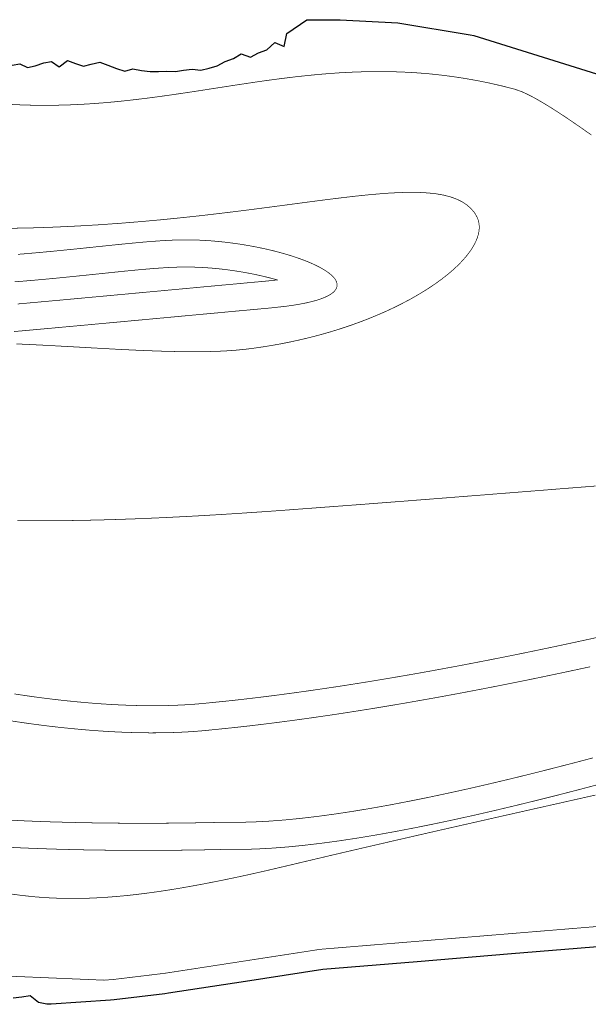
# Model space of a CAD drawing. Header units: metres. Extents: x 202574 to 204484, y 396053 to 396972.
# Tile 6 of 7: x 203982 to 204150, y 396053 to 396343. Entities that reach past the tile are written whole.
import ezdxf

# ---------------------------------------------------------------- set-up
doc = ezdxf.new("R2010")
doc.units = ezdxf.units.M
for name, color, linetype in [('N-WA-KG-GRENS_WATERSCHAP_DROOGGRASLAND-G', 2, 'Continuous'), ('N-WA-KG-GRENS_WATERSCHAP_GEUL_BODEM-G', 6, 'Continuous'), ('N-WA-KG-GRENS_WATERSCHAP_GEUL_INSTEEK-G', 5, 'Continuous'), ('N-WA-KG-GRENS_WATERSCHAP_INSTEEKMAAIVELD-G', 72, 'Continuous'), ('N-WA-KG-GRENS_WATERSCHAP_KWELMOERAS-G', 1, 'Continuous')]:
    doc.layers.add(name, color=color, linetype=linetype)

msp = doc.modelspace()

# ---------------------------------------------------------------- linework, layer by layer
at = {"layer": 'N-WA-KG-GRENS_WATERSCHAP_DROOGGRASLAND-G', "const_width": 0.2, "elevation": 13}
for points in [[(203979.27, 396318.53), (203982.82, 396318.37), (203986.33, 396318.27), (203989.8, 396318.25), (203993.24, 396318.29), (203996.64, 396318.38), (204000.01, 396318.53), (204003.34, 396318.73), (204006.65, 396318.98), (204009.93, 396319.27), (204013.19, 396319.6), (204016.42, 396319.97), (204019.63, 396320.36), (204022.83, 396320.78), (204026.01, 396321.22), (204029.17, 396321.68), (204032.32, 396322.15), (204035.47, 396322.63), (204038.6, 396323.12), (204041.73, 396323.6), (204044.86, 396324.09), (204047.98, 396324.56), (204051.1, 396325.03), (204054.23, 396325.48), (204057.36, 396325.91), (204060.5, 396326.31), (204063.64, 396326.69), (204066.8, 396327.03), (204069.97, 396327.34), (204073.16, 396327.61), (204076.36, 396327.84), (204079.58, 396328.01), (204082.82, 396328.13), (204086.08, 396328.2), (204089.37, 396328.2), (204092.69, 396328.14), (204096.04, 396328.01), (204099.42, 396327.81), (204102.83, 396327.53), (204106.28, 396327.16), (204109.76, 396326.71), (204113.29, 396326.17), (204116.86, 396325.54), (204120.47, 396324.81), (204124.12, 396323.97), (204127.83, 396323.03), (204127.83, 396323.03), (204129.98, 396322.27), (204131.21, 396321.72), (204132.55, 396321.06), (204133.98, 396320.29), (204135.5, 396319.42), (204137.12, 396318.46), (204138.81, 396317.41), (204140.59, 396316.27), (204142.43, 396315.06), (204144.35, 396313.77), (204146.33, 396312.41), (204148.37, 396310.99), (204150.47, 396309.51)], [(204154.22, 396076.38), (204126.44, 396074.09), (204098.65, 396071.8), (204070.66, 396069.49), (204047.73, 396065.95), (204025.08, 396062.46), (204024.17, 396062.34), (204009.43, 396060.56), (204008.47, 396060.5), (204007.02, 396060.39), (203954.32, 396062.61), (203920.91, 396067.94), (203861.25, 396094.42), (203815.31, 396124.41), (203820.46, 396185.57), (203815.83, 396199.5), (203807.64, 396212.28)]]:
    msp.add_lwpolyline(points, dxfattribs=at)
at = {"layer": 'N-WA-KG-GRENS_WATERSCHAP_GEUL_BODEM-G', "const_width": 0.2, "elevation": 11.8}
msp.add_lwpolyline([(203980.65, 396266.23), (203982.33, 396266.36), (203983.99, 396266.5), (203985.63, 396266.64), (203987.25, 396266.78), (203988.86, 396266.93), (203990.44, 396267.07), (203992, 396267.22), (203993.54, 396267.37), (203995.06, 396267.52), (203996.56, 396267.67), (203998.04, 396267.82), (203999.49, 396267.97), (204000.93, 396268.11), (204002.35, 396268.26), (204003.75, 396268.41), (204005.12, 396268.55), (204006.47, 396268.69), (204007.8, 396268.83), (204009.11, 396268.97), (204010.4, 396269.1), (204011.66, 396269.23), (204012.9, 396269.36), (204014.12, 396269.48), (204015.32, 396269.6), (204016.49, 396269.71), (204017.64, 396269.82), (204018.77, 396269.92), (204019.88, 396270.01), (204020.96, 396270.1), (204022.01, 396270.19), (204023.05, 396270.26), (204024.05, 396270.33), (204025.03, 396270.39), (204025.99, 396270.45), (204026.92, 396270.49), (204027.83, 396270.53), (204028.71, 396270.56), (204029.54, 396270.58), (204031.18, 396270.6), (204032.88, 396270.58), (204034.59, 396270.52), (204036.32, 396270.44), (204038.05, 396270.32), (204039.79, 396270.17), (204041.53, 396269.99), (204043.26, 396269.78), (204044.98, 396269.54), (204046.68, 396269.28), (204048.36, 396269), (204050.01, 396268.69), (204051.64, 396268.36), (204053.22, 396268.01), (204054.77, 396267.64), (204056.27, 396267.26), (204057.71, 396266.86), (204057.95, 396266.79), (204055.04, 396266.47), (204053.91, 396266.37), (204052.67, 396266.25), (204051.4, 396266.14), (204050.1, 396266.02), (204048.77, 396265.9), (204047.41, 396265.77), (204046.03, 396265.64), (204044.62, 396265.51), (204043.19, 396265.38), (204041.73, 396265.25), (204040.25, 396265.11), (204038.75, 396264.97), (204037.22, 396264.83), (204035.67, 396264.69), (204034.11, 396264.54), (204032.52, 396264.39), (204030.91, 396264.24), (204029.29, 396264.09), (204027.64, 396263.94), (204025.99, 396263.79), (204024.31, 396263.63), (204022.62, 396263.47), (204020.92, 396263.32), (204019.2, 396263.16), (204017.47, 396263), (204015.73, 396262.84), (204013.98, 396262.67), (204012.22, 396262.51), (204010.45, 396262.35), (204008.67, 396262.18), (204006.88, 396262.02), (204005.09, 396261.85), (204003.29, 396261.69), (204001.48, 396261.52), (203999.67, 396261.35), (203997.86, 396261.19), (203996.04, 396261.02), (203994.23, 396260.85), (203992.41, 396260.69), (203990.59, 396260.52), (203988.77, 396260.36), (203986.95, 396260.19), (203985.13, 396260.03), (203983.32, 396259.86), (203981.51, 396259.7)], dxfattribs=at)
at = {"layer": 'N-WA-KG-GRENS_WATERSCHAP_GEUL_BODEM-G', "const_width": 0.2}
for points in [[(203979.34, 396136.86), (203982.36, 396136.4), (203985.37, 396135.97), (203988.38, 396135.57), (203991.38, 396135.2), (203994.37, 396134.86), (203997.35, 396134.56), (204000.31, 396134.28), (204003.26, 396134.03), (204006.19, 396133.82), (204009.09, 396133.64), (204011.97, 396133.5), (204014.82, 396133.4), (204017.65, 396133.33), (204020.44, 396133.29), (204023.2, 396133.3), (204025.93, 396133.35), (204028.62, 396133.43), (204031.27, 396133.56), (204033.87, 396133.73), (204036.43, 396133.94), (204045.26, 396134.84), (204049.74, 396135.34), (204054.22, 396135.88), (204058.73, 396136.45), (204063.25, 396137.05), (204067.79, 396137.68), (204072.33, 396138.33), (204076.87, 396139.01), (204081.41, 396139.72), (204085.94, 396140.44), (204090.46, 396141.19), (204094.97, 396141.95), (204099.46, 396142.74), (204103.92, 396143.53), (204108.36, 396144.34), (204112.76, 396145.16), (204117.12, 396145.99), (204121.44, 396146.83), (204125.71, 396147.67), (204129.94, 396148.52), (204134.1, 396149.37), (204138.21, 396150.23), (204142.25, 396151.08), (204146.22, 396151.93), (204150.12, 396152.77)], [(204150.95, 396125.92), (204144.7, 396124.27), (204138.48, 396122.67), (204132.3, 396121.11), (204126.18, 396119.61), (204120.11, 396118.17), (204114.12, 396116.79), (204108.21, 396115.49), (204102.38, 396114.25), (204096.66, 396113.1), (204091.04, 396112.02), (204085.55, 396111.04), (204080.19, 396110.15), (204074.96, 396109.36), (204069.89, 396108.67), (204064.98, 396108.09), (204060.24, 396107.62), (204055.69, 396107.27), (204051.34, 396107.04), (204047.19, 396106.92), (204043.07, 396106.94), (204042.45, 396106.93), (204041.92, 396106.92), (204041.27, 396106.91), (204040.48, 396106.89), (204039.56, 396106.87), (204038.52, 396106.85), (204037.34, 396106.83), (204036.04, 396106.8), (204034.62, 396106.78), (204033.08, 396106.75), (204031.44, 396106.73), (204029.69, 396106.71), (204027.84, 396106.69), (204025.89, 396106.67), (204023.86, 396106.66), (204021.73, 396106.65), (204019.53, 396106.64), (204017.24, 396106.64), (204014.89, 396106.65), (204012.47, 396106.66), (204009.98, 396106.68), (204007.44, 396106.71), (204004.84, 396106.74), (204002.19, 396106.79), (203999.5, 396106.84), (203996.77, 396106.91), (203994.01, 396106.98), (203991.21, 396107.06), (203988.4, 396107.16), (203985.56, 396107.27), (203982.7, 396107.39), (203979.84, 396107.53)]]:
    msp.add_lwpolyline(points, dxfattribs=at)
at = {"layer": 'N-WA-KG-GRENS_WATERSCHAP_GEUL_INSTEEK-G', "const_width": 0.2, "elevation": 12.6}
msp.add_lwpolyline([(203981.68, 396274.34), (203983.32, 396274.47), (203984.94, 396274.61), (203986.55, 396274.75), (203988.13, 396274.89), (203989.69, 396275.04), (203991.24, 396275.18), (203992.77, 396275.33), (203994.27, 396275.48), (203995.76, 396275.63), (203997.23, 396275.78), (203998.68, 396275.92), (204000.11, 396276.07), (204001.52, 396276.22), (204002.91, 396276.36), (204004.29, 396276.51), (204005.64, 396276.65), (204006.97, 396276.79), (204008.28, 396276.93), (204009.58, 396277.06), (204010.85, 396277.19), (204012.1, 396277.32), (204013.34, 396277.44), (204014.55, 396277.56), (204015.74, 396277.67), (204016.92, 396277.78), (204018.07, 396277.89), (204019.2, 396277.99), (204020.31, 396278.08), (204021.41, 396278.16), (204022.48, 396278.24), (204023.53, 396278.32), (204024.56, 396278.38), (204025.57, 396278.44), (204026.56, 396278.49), (204027.53, 396278.53), (204028.47, 396278.56), (204029.4, 396278.58), (204031.19, 396278.6), (204031.19, 396278.6), (204033.05, 396278.58), (204034.92, 396278.52), (204036.79, 396278.42), (204038.67, 396278.3), (204040.55, 396278.13), (204042.42, 396277.94), (204044.28, 396277.71), (204046.13, 396277.46), (204047.96, 396277.18), (204049.76, 396276.87), (204051.55, 396276.54), (204053.3, 396276.18), (204055.01, 396275.81), (204056.69, 396275.41), (204058.32, 396274.99), (204059.91, 396274.55), (204061.45, 396274.1), (204062.92, 396273.63), (204064.34, 396273.14), (204065.7, 396272.65), (204066.99, 396272.14), (204068.2, 396271.62), (204069.34, 396271.09), (204070.4, 396270.56), (204071.37, 396270.02), (204072.25, 396269.47), (204073.04, 396268.93), (204073.74, 396268.38), (204074.33, 396267.83), (204074.81, 396267.28), (204075.19, 396266.73), (204075.45, 396266.18), (204075.59, 396265.64), (204075.61, 396265.11), (204075.5, 396264.58), (204075.27, 396264.07), (204074.89, 396263.56), (204074.38, 396263.06), (204073.72, 396262.58), (204072.92, 396262.11), (204071.97, 396261.66), (204070.85, 396261.22), (204069.58, 396260.8), (204068.15, 396260.41), (204066.54, 396260.03), (204064.76, 396259.68), (204062.81, 396259.35), (204060.67, 396259.04), (204055.84, 396258.51), (204055.84, 396258.51), (204054.63, 396258.4), (204053.39, 396258.29), (204052.13, 396258.17), (204050.83, 396258.05), (204049.5, 396257.93), (204048.15, 396257.8), (204046.77, 396257.68), (204045.36, 396257.55), (204043.93, 396257.42), (204042.47, 396257.28), (204040.99, 396257.14), (204039.49, 396257), (204037.96, 396256.86), (204036.41, 396256.72), (204034.84, 396256.57), (204033.26, 396256.43), (204031.65, 396256.28), (204030.03, 396256.13), (204028.38, 396255.97), (204026.72, 396255.82), (204025.05, 396255.66), (204023.36, 396255.51), (204021.66, 396255.35), (204019.94, 396255.19), (204018.21, 396255.03), (204016.47, 396254.87), (204014.72, 396254.71), (204012.96, 396254.54), (204011.19, 396254.38), (204009.41, 396254.22), (204007.62, 396254.05), (204005.82, 396253.89), (204004.02, 396253.72), (204002.22, 396253.55), (204000.41, 396253.39), (203998.59, 396253.22), (203996.77, 396253.05), (203994.96, 396252.89), (203993.13, 396252.72), (203991.31, 396252.55), (203989.49, 396252.39), (203987.67, 396252.22), (203985.86, 396252.06), (203984.04, 396251.89), (203982.23, 396251.73), (203980.42, 396251.57)], dxfattribs=at)
at = {"layer": 'N-WA-KG-GRENS_WATERSCHAP_GEUL_INSTEEK-G', "const_width": 0.2}
for points in [[(203980.57, 396144.76), (203983.52, 396144.32), (203986.46, 396143.9), (203989.4, 396143.51), (203992.32, 396143.15), (203995.24, 396142.82), (203998.14, 396142.52), (204001.02, 396142.25), (204003.88, 396142.01), (204006.72, 396141.8), (204009.53, 396141.63), (204012.32, 396141.49), (204015.07, 396141.39), (204017.79, 396141.32), (204020.48, 396141.29), (204023.13, 396141.3), (204025.73, 396141.34), (204028.29, 396141.43), (204030.81, 396141.55), (204033.28, 396141.71), (204035.7, 396141.91), (204035.7, 396141.91), (204044.41, 396142.79), (204048.81, 396143.29), (204053.25, 396143.82), (204057.7, 396144.38), (204062.18, 396144.98), (204066.66, 396145.6), (204071.16, 396146.25), (204075.66, 396146.92), (204080.16, 396147.62), (204084.66, 396148.34), (204089.14, 396149.08), (204093.62, 396149.84), (204098.07, 396150.61), (204102.5, 396151.4), (204106.9, 396152.21), (204111.28, 396153.02), (204115.61, 396153.85), (204119.9, 396154.68), (204124.15, 396155.52), (204128.35, 396156.36), (204132.49, 396157.21), (204136.57, 396158.06), (204140.59, 396158.9), (204144.54, 396159.75), (204148.41, 396160.59), (204152.21, 396161.42)], [(204153.01, 396118.19), (204146.72, 396116.53), (204140.45, 396114.91), (204134.23, 396113.35), (204128.05, 396111.84), (204121.93, 396110.38), (204115.88, 396108.99), (204109.9, 396107.67), (204104, 396106.42), (204098.2, 396105.25), (204092.5, 396104.16), (204086.91, 396103.16), (204081.44, 396102.25), (204076.1, 396101.44), (204070.9, 396100.74), (204065.84, 396100.14), (204060.95, 396099.65), (204056.21, 396099.29), (204051.66, 396099.04), (204047.28, 396098.92), (204043.1, 396098.94), (204043.1, 396098.94), (204042.58, 396098.93), (204042.09, 396098.92), (204041.45, 396098.91), (204040.66, 396098.89), (204039.74, 396098.87), (204038.68, 396098.85), (204037.49, 396098.83), (204036.18, 396098.8), (204034.75, 396098.78), (204033.2, 396098.75), (204031.54, 396098.73), (204029.78, 396098.71), (204027.92, 396098.69), (204025.95, 396098.67), (204023.9, 396098.66), (204021.76, 396098.65), (204019.53, 396098.64), (204017.23, 396098.64), (204014.86, 396098.65), (204012.41, 396098.66), (204009.91, 396098.68), (204007.34, 396098.71), (204004.72, 396098.75), (204002.05, 396098.79), (203999.33, 396098.84), (203996.57, 396098.91), (203993.78, 396098.98), (203990.96, 396099.07), (203988.11, 396099.17), (203985.23, 396099.28), (203982.34, 396099.4), (203979.44, 396099.54)]]:
    msp.add_lwpolyline(points, dxfattribs=at)
at = {"layer": 'N-WA-KG-GRENS_WATERSCHAP_INSTEEKMAAIVELD-G'}
for points in [[(203979.89, 396330.08, 13.68), (203982.18, 396330.46, 13.7), (203984.41, 396329.4, 13.65), (203986.7, 396329.87, 13.68), (203989.21, 396330.77, 13.73), (203991.48, 396331.2, 13.75), (203993.8, 396329.62, 13.67), (203996.24, 396331.45, 13.75), (203998.57, 396330.55, 13.7), (204000.93, 396329.83, 13.66), (204003.23, 396330.41, 13.68), (204005.69, 396331.02, 13.7), (204008.12, 396330.12, 13.65), (204010.6, 396329.11, 13.59), (204013.09, 396328.37, 13.54), (204015.44, 396328.99, 13.55), (204018.02, 396328.52, 13.52), (204020.51, 396328.19, 13.48), (204022.98, 396328.23, 13.47), (204025.44, 396328.37, 13.46), (204027.98, 396328.26, 13.43), (204030.42, 396328.63, 13.43), (204032.89, 396328.87, 13.43), (204035.45, 396328.57, 13.39), (204037.88, 396329.21, 13.41), (204040.3, 396329.91, 13.42), (204042.65, 396331.13, 13.47), (204045.05, 396332.05, 13.49), (204047.39, 396333.48, 13.55), (204050.11, 396332.44, 13.47), (204052.46, 396333.7, 13.52), (204054.91, 396334.65, 13.55), (204057.23, 396336.74, 13.64), (204059.98, 396335.64, 13.57), (204060.78, 396339.45, 13.72), (204066.66, 396343.49, 14), (204076.51, 396343.47, 14.04), (204093.44, 396342.61, 14.03), (204114.77, 396338.99, 13.96), (204115.85, 396338.85, 13.97), (204137.85, 396331.95, 13.96), (204159.86, 396325.05, 13.9)], [(204154.71, 396070.4, 12.06), (204126.93, 396068.11, 15.14), (204099.14, 396065.82, 14.7), (204071.36, 396063.53, 13.47), (204048.64, 396060.02, 13.44), (204025.92, 396056.52, 13.45), (204024.91, 396056.39, 13.46), (204009.99, 396054.59, 13.53), (204008.88, 396054.51, 13.55), (203991.41, 396053.28, 13.53), (203990.16, 396053.35, 13.49), (203987.68, 396053.78, 13.47), (203985.26, 396055.76, 13.38), (203982.74, 396055.37, 13.4), (203980.23, 396055.06, 13.42)]]:
    msp.add_polyline3d(points, dxfattribs=at)
at = {"layer": 'N-WA-KG-GRENS_WATERSCHAP_KWELMOERAS-G'}
for points in [[(203979.19, 396282, 0.2, 0.2, 0), (203986.04, 396282.14, 0.2, 0.2, 0), (203992.72, 396282.37, 0.2, 0.2, 0), (203999.23, 396282.68, 0.2, 0.2, 0), (204005.59, 396283.05, 0.2, 0.2, 0), (204011.78, 396283.49, 0.2, 0.2, 0), (204017.8, 396283.98, 0.2, 0.2, 0), (204023.66, 396284.51, 0.2, 0.2, 0), (204029.35, 396285.08, 0.2, 0.2, 0), (204034.88, 396285.67, 0.2, 0.2, 0), (204040.23, 396286.29, 0.2, 0.2, 0), (204045.42, 396286.92, 0.2, 0.2, 0), (204050.43, 396287.55, 0.2, 0.2, 0), (204055.28, 396288.18, 0.2, 0.2, 0), (204059.95, 396288.8, 0.2, 0.2, 0), (204064.45, 396289.4, 0.2, 0.2, 0), (204068.78, 396289.97, 0.2, 0.2, 0), (204072.93, 396290.51, 0.2, 0.2, 0), (204076.91, 396291, 0.2, 0.2, 0), (204080.72, 396291.45, 0.2, 0.2, 0), (204084.34, 396291.83, 0.2, 0.2, 0), (204087.79, 396292.14, 0.2, 0.2, 0), (204091.06, 396292.39, 0.2, 0.2, 0), (204094.16, 396292.54, 0.2, 0.2, 0), (204097.07, 396292.61, 0.2, 0.2, 0), (204099.8, 396292.58, 0.2, 0.2, 0), (204102.35, 396292.43, 0.2, 0.2, 0), (204104.72, 396292.18, 0.2, 0.2, 0), (204106.91, 396291.8, 0.2, 0.2, 0), (204108.91, 396291.29, 0.2, 0.2, 0), (204110.72, 396290.64, 0.2, 0.2, 0), (204112.36, 396289.85, 0.2, 0.2, 0), (204113.8, 396288.9, 0.2, 0.2, 0), (204115.06, 396287.78, 0.2, 0.2, 0), (204116.13, 396286.5, 0.2, 0.2, 0), (204116.13, 396286.5, 0.2, 0.2, 0), (204116.94, 396285.05, 0.2, 0.2, 0), (204117.2, 396284.28, 0.2, 0.2, 0), (204117.37, 396283.5, 0.2, 0.2, 0), (204117.45, 396282.69, 0.2, 0.2, 0), (204117.44, 396281.86, 0.2, 0.2, 0), (204117.35, 396281.01, 0.2, 0.2, 0), (204117.16, 396280.14, 0.2, 0.2, 0), (204116.9, 396279.26, 0.2, 0.2, 0), (204116.54, 396278.36, 0.2, 0.2, 0), (204116.11, 396277.45, 0.2, 0.2, 0), (204115.59, 396276.52, 0.2, 0.2, 0), (204115, 396275.59, 0.2, 0.2, 0), (204114.32, 396274.64, 0.2, 0.2, 0), (204113.57, 396273.69, 0.2, 0.2, 0), (204112.74, 396272.73, 0.2, 0.2, 0), (204111.84, 396271.77, 0.2, 0.2, 0), (204110.87, 396270.8, 0.2, 0.2, 0), (204109.82, 396269.83, 0.2, 0.2, 0), (204108.7, 396268.86, 0.2, 0.2, 0), (204107.51, 396267.89, 0.2, 0.2, 0), (204106.26, 396266.92, 0.2, 0.2, 0), (204104.93, 396265.96, 0.2, 0.2, 0), (204103.55, 396265, 0.2, 0.2, 0), (204102.09, 396264.04, 0.2, 0.2, 0), (204100.58, 396263.1, 0.2, 0.2, 0), (204099, 396262.16, 0.2, 0.2, 0), (204097.37, 396261.23, 0.2, 0.2, 0), (204095.67, 396260.32, 0.2, 0.2, 0), (204093.92, 396259.42, 0.2, 0.2, 0), (204092.11, 396258.53, 0.2, 0.2, 0), (204090.25, 396257.66, 0.2, 0.2, 0), (204088.33, 396256.81, 0.2, 0.2, 0), (204086.36, 396255.98, 0.2, 0.2, 0), (204084.34, 396255.16, 0.2, 0.2, 0), (204082.27, 396254.37, 0.2, 0.2, 0), (204080.15, 396253.6, 0.2, 0.2, 0), (204077.98, 396252.86, 0.2, 0.2, 0), (204075.77, 396252.14, 0.2, 0.2, 0), (204073.52, 396251.45, 0.2, 0.2, 0), (204071.22, 396250.79, 0.2, 0.2, 0), (204068.88, 396250.16, 0.2, 0.2, 0), (204066.5, 396249.57, 0.2, 0.2, 0), (204064.08, 396249, 0.2, 0.2, 0), (204061.62, 396248.47, 0.2, 0.2, 0), (204059.13, 396247.97, 0.2, 0.2, 0), (204056.6, 396247.52, 0.2, 0.2, 0), (204054.04, 396247.1, 0.2, 0.2, 0), (204051.45, 396246.72, 0.2, 0.2, 0), (204048.82, 396246.38, 0.2, 0.2, 0), (204048.82, 396246.38, 0.2, 0.2, 0), (204045.81, 396246.08, 0.2, 0.2, 0), (204044.25, 396245.96, 0.2, 0.2, 0), (204042.64, 396245.86, 0.2, 0.2, 0), (204040.99, 396245.78, 0.2, 0.2, 0), (204039.3, 396245.72, 0.2, 0.2, 0), (204037.58, 396245.67, 0.2, 0.2, 0), (204035.82, 396245.64, 0.2, 0.2, 0), (204034.02, 396245.63, 0.2, 0.2, 0), (204032.19, 396245.63, 0.2, 0.2, 0), (204030.33, 396245.65, 0.2, 0.2, 0), (204028.43, 396245.68, 0.2, 0.2, 0), (204026.51, 396245.72, 0.2, 0.2, 0), (204024.55, 396245.77, 0.2, 0.2, 0), (204022.57, 396245.84, 0.2, 0.2, 0), (204020.56, 396245.91, 0.2, 0.2, 0), (204018.52, 396245.99, 0.2, 0.2, 0), (204016.46, 396246.08, 0.2, 0.2, 0), (204014.38, 396246.18, 0.2, 0.2, 0), (204012.27, 396246.28, 0.2, 0.2, 0), (204010.14, 396246.39, 0.2, 0.2, 0), (204008, 396246.51, 0.2, 0.2, 0), (204005.83, 396246.63, 0.2, 0.2, 0), (204003.65, 396246.75, 0.2, 0.2, 0), (204001.45, 396246.87, 0.2, 0.2, 0), (203999.24, 396247, 0.2, 0.2, 0), (203997.01, 396247.12, 0.2, 0.2, 0), (203994.77, 396247.24, 0.2, 0.2, 0), (203992.51, 396247.37, 0.2, 0.2, 0), (203990.25, 396247.49, 0.2, 0.2, 0), (203987.98, 396247.61, 0.2, 0.2, 0), (203985.7, 396247.72, 0.2, 0.2, 0), (203983.41, 396247.83, 0.2, 0.2, 0), (203981.12, 396247.93, 0.2, 0.2, 0)], [(203981.44, 396195.85, 0.2, 0.2, 0), (203984.81, 396195.82, 0.2, 0.2, 0), (203988.21, 396195.81, 0.2, 0.2, 0), (203991.61, 396195.82, 0.2, 0.2, 0), (203995.02, 396195.84, 0.2, 0.2, 0), (203998.43, 396195.89, 0.2, 0.2, 0), (204001.83, 396195.95, 0.2, 0.2, 0), (204005.23, 396196.03, 0.2, 0.2, 0), (204008.61, 396196.12, 0.2, 0.2, 0), (204011.98, 396196.23, 0.2, 0.2, 0), (204015.33, 396196.34, 0.2, 0.2, 0), (204018.64, 396196.47, 0.2, 0.2, 0), (204021.93, 396196.61, 0.2, 0.2, 0), (204025.18, 396196.76, 0.2, 0.2, 0), (204028.39, 396196.92, 0.2, 0.2, 0), (204031.55, 396197.08, 0.2, 0.2, 0), (204034.66, 396197.25, 0.2, 0.2, 0), (204037.72, 396197.43, 0.2, 0.2, 0), (204040.72, 396197.6, 0.2, 0.2, 0), (204043.66, 396197.79, 0.2, 0.2, 0), (204046.53, 396197.97, 0.2, 0.2, 0), (204049.32, 396198.16, 0.2, 0.2, 0), (204052.04, 396198.34, 0.2, 0.2, 0), (204054.67, 396198.52, 0.2, 0.2, 0), (204057.22, 396198.7, 0.2, 0.2, 0), (204059.67, 396198.88, 0.2, 0.2, 0), (204062.04, 396199.06, 0.2, 0.2, 0), (204064.29, 396199.23, 0.2, 0.2, 0), (204066.45, 396199.39, 0.2, 0.2, 0), (204068.49, 396199.54, 0.2, 0.2, 0), (204070.42, 396199.69, 0.2, 0.2, 0), (204072.23, 396199.83, 0.2, 0.2, 0), (204073.92, 396199.95, 0.2, 0.2, 0), (204075.48, 396200.07, 0.2, 0.2, 0), (204075.48, 396200.07, 0.2, 0.2, 0), (204078.85, 396200.32, 0.2, 0.2, 0), (204080.82, 396200.47, 0.2, 0.2, 0), (204082.96, 396200.63, 0.2, 0.2, 0), (204085.27, 396200.81, 0.2, 0.2, 0), (204087.73, 396201, 0.2, 0.2, 0), (204090.34, 396201.2, 0.2, 0.2, 0), (204093.08, 396201.41, 0.2, 0.2, 0), (204095.95, 396201.63, 0.2, 0.2, 0), (204098.94, 396201.87, 0.2, 0.2, 0), (204102.04, 396202.11, 0.2, 0.2, 0), (204105.24, 396202.36, 0.2, 0.2, 0), (204108.53, 396202.62, 0.2, 0.2, 0), (204111.9, 396202.89, 0.2, 0.2, 0), (204115.35, 396203.16, 0.2, 0.2, 0), (204118.85, 396203.43, 0.2, 0.2, 0), (204122.41, 396203.72, 0.2, 0.2, 0), (204126.01, 396204, 0.2, 0.2, 0), (204129.65, 396204.29, 0.2, 0.2, 0), (204133.32, 396204.58, 0.2, 0.2, 0), (204137, 396204.87, 0.2, 0.2, 0), (204140.68, 396205.17, 0.2, 0.2, 0), (204144.37, 396205.46, 0.2, 0.2, 0), (204148.04, 396205.75, 0.2, 0.2, 0), (204151.7, 396206.04, 0.2, 0.2, 0)], [(204151.69, 396114.96, 0.2, 0.2, 0), (204146, 396113.68, 0.2, 0.2, 0), (204140.34, 396112.4, 0.2, 0.2, 0), (204134.73, 396111.14, 0.2, 0.2, 0), (204129.17, 396109.88, 0.2, 0.2, 0), (204123.67, 396108.64, 0.2, 0.2, 0), (204118.26, 396107.41, 0.2, 0.2, 0), (204112.93, 396106.2, 0.2, 0.2, 0), (204107.69, 396105.01, 0.2, 0.2, 0), (204102.57, 396103.84, 0.2, 0.2, 0), (204097.56, 396102.69, 0.2, 0.2, 0), (204092.68, 396101.57, 0.2, 0.2, 0), (204087.94, 396100.47, 0.2, 0.2, 0), (204083.35, 396099.41, 0.2, 0.2, 0), (204078.92, 396098.37, 0.2, 0.2, 0), (204074.66, 396097.38, 0.2, 0.2, 0), (204070.58, 396096.41, 0.2, 0.2, 0), (204066.69, 396095.49, 0.2, 0.2, 0), (204063.01, 396094.61, 0.2, 0.2, 0), (204063.01, 396094.61, 0.2, 0.2, 0), (204054.55, 396092.62, 0.2, 0.2, 0), (204050.53, 396091.71, 0.2, 0.2, 0), (204046.64, 396090.86, 0.2, 0.2, 0), (204042.88, 396090.07, 0.2, 0.2, 0), (204039.24, 396089.34, 0.2, 0.2, 0), (204035.71, 396088.65, 0.2, 0.2, 0), (204032.3, 396088.03, 0.2, 0.2, 0), (204029, 396087.45, 0.2, 0.2, 0), (204025.79, 396086.93, 0.2, 0.2, 0), (204022.69, 396086.46, 0.2, 0.2, 0), (204019.67, 396086.05, 0.2, 0.2, 0), (204016.75, 396085.68, 0.2, 0.2, 0), (204013.9, 396085.36, 0.2, 0.2, 0), (204011.13, 396085.1, 0.2, 0.2, 0), (204008.44, 396084.88, 0.2, 0.2, 0), (204005.81, 396084.71, 0.2, 0.2, 0), (204003.24, 396084.58, 0.2, 0.2, 0), (204000.74, 396084.5, 0.2, 0.2, 0), (203998.28, 396084.47, 0.2, 0.2, 0), (203995.87, 396084.48, 0.2, 0.2, 0), (203993.5, 396084.54, 0.2, 0.2, 0), (203991.17, 396084.64, 0.2, 0.2, 0), (203988.87, 396084.78, 0.2, 0.2, 0), (203986.6, 396084.96, 0.2, 0.2, 0), (203984.35, 396085.19, 0.2, 0.2, 0), (203982.12, 396085.45, 0.2, 0.2, 0), (203979.9, 396085.75, 0.2, 0.2, 0)]]:
    msp.add_lwpolyline(points, format="xyseb", dxfattribs=at)

doc.saveas('drawing.dxf')
